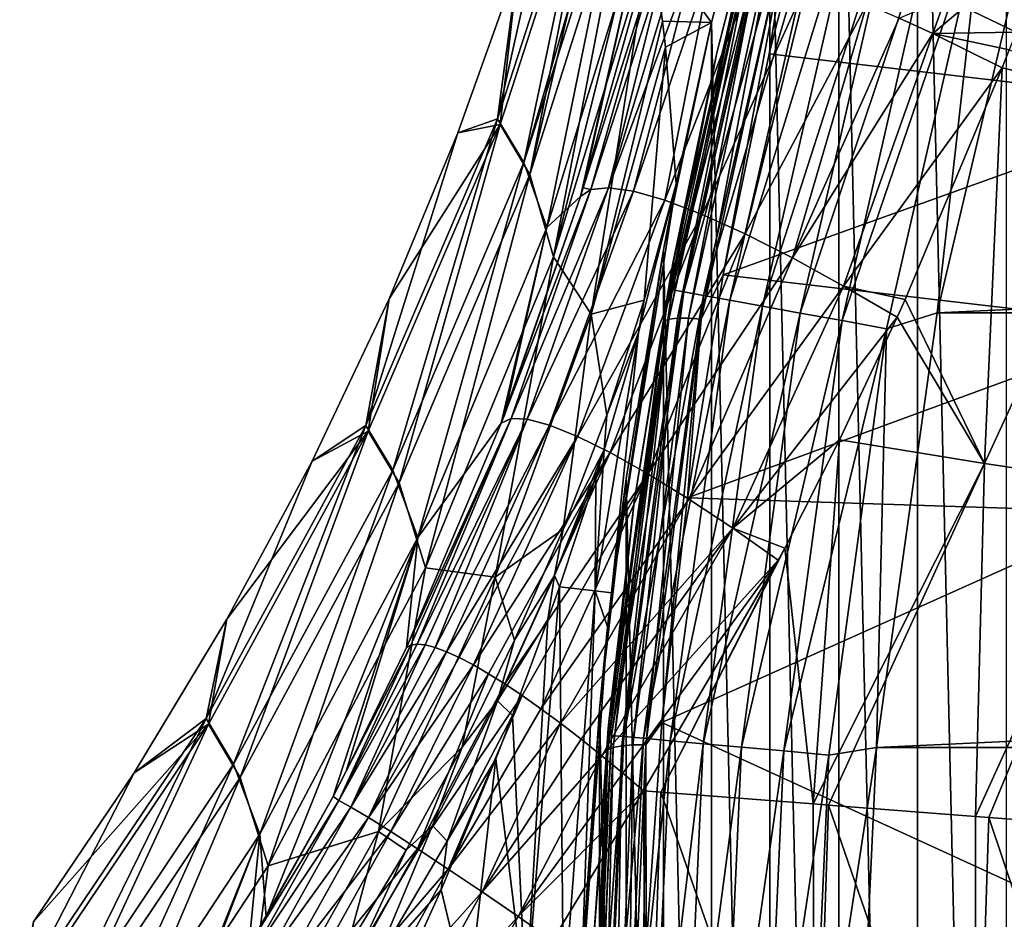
# Model space of a CAD drawing. Header units: metres. Extents: x -109 to 109, y -342 to 116.
# Tile 71 of 213: x -31.17 to -25.67, y 1.42 to 6.44. Entities that reach past the tile are written whole.
import ezdxf

# ---------------------------------------------------------------- set-up
doc = ezdxf.new("R2010")
doc.units = ezdxf.units.M
doc.layers.add('solid_505140_SW0001', color=7, linetype='CONTINUOUS')

msp = doc.modelspace()

# ---------------------------------------------------------------- linework, layer by layer
at = {"layer": 'solid_505140_SW0001'}
for points in [[(-25.662172, 11.330418, 31), (-26.157946, 10.133497, 31), (-25.662172, -11.330418, 31)], [(-26.157946, 10.133497, 31), (-26.597843, 8.915154, 31), (-26.157946, -10.133497, 31)], [(-26.157946, 10.133497, 31), (-26.157946, -10.133497, 31), (-25.662172, -11.330418, 31)], [(-26.597843, 8.915154, 31), (-26.981283, 7.676992, 31), (-26.597843, -8.915154, 31)], [(-26.597843, 8.915154, 31), (-26.597843, -8.915154, 31), (-26.157946, -10.133497, 31)], [(-25.103155, 8.501015, -21.517096), (-25.607582, 6.368151, -21.600754), (-25.897797, 6.508708, -21.446831)], [(-26.674335, 7.467923, 42.803623), (-24.001093, 8.20126, 42.966202), (-24.593632, 5.967598, 42.471012)], [(-28.502003, 5.885546, -4.937016), (-28.096148, 7.709269, 0.003364), (-27.938562, 7.62434, -4.997899)], [(-28.385717, 6.749797, 0.003309), (-28.096148, 7.709269, 0.003364), (-28.502003, 5.885546, -4.937016)], [(-27.647552, 6.889036, 18.379612), (-27.307158, 6.422096, 31), (-26.981283, 7.676992, 31)], [(-26.981283, 7.676992, 31), (-27.307158, 6.422096, 31), (-26.981283, -7.676992, 31)], [(-26.981283, 7.676992, 31), (-26.981283, -7.676992, 31), (-26.597843, -8.915154, 31)], [(-28.502003, 5.885546, -4.937016), (-27.938562, 7.62434, -4.997899), (-28.354904, 5.641334, -10.564786)], [(-28.487494, 5.852438, 5.6049), (-27.919506, 7.605052, 5.669684), (-28.385717, 6.749797, 0.003309)], [(-28.321424, 5.573416, 11.881436), (-27.919506, 7.605052, 5.669684), (-28.487494, 5.852438, 5.6049)], [(-28.354904, 5.641334, -10.564786), (-27.938562, 7.62434, -4.997899), (-27.824667, 7.467674, -9.318205)], [(-28.321424, 5.573416, 11.881436), (-27.862047, 7.530918, 7.813587), (-27.919506, 7.605052, 5.669684)], [(-27.278006, 6.252533, 42.826435), (-27.523247, 5.080051, 83.426178), (-26.93112, 7.597628, 83.426178)], [(-26.969299, 7.378121, 83.684845), (-26.93112, 7.597628, 83.426178), (-27.523247, 5.080051, 83.426178)], [(-26.962673, 7.485846, 43.096939), (-27.278006, 6.252533, 42.826435), (-26.93112, 7.597628, 83.426178)], [(-28.321424, 5.573416, 11.881436), (-27.763243, 7.329756, 12.033934), (-27.862047, 7.530918, 7.813587)], [(-27.057573, 7.113612, 42.952827), (-27.278006, 6.252533, 42.826435), (-26.962673, 7.485846, 43.096939)], [(-28.354904, 5.641334, -10.564786), (-27.824667, 7.467674, -9.318205), (-27.792412, 7.401237, -10.701924)], [(-26.986267, 6.247454, 42.533054), (-26.674335, 7.467923, 42.803623), (-24.593632, 5.967598, 42.471012)], [(-26.8519, 7.10763, 42.734138), (-26.674335, 7.467923, 42.803623), (-26.986267, 6.247454, 42.533054)], [(-28.354904, 5.641334, -10.564786), (-27.792412, 7.401237, -10.701924), (-28.226522, 5.278609, -16.179399)], [(-28.226522, 5.278609, -16.179399), (-27.792412, 7.401237, -10.701924), (-27.679777, 7.044882, -16.394861)], [(-26.969299, 7.378121, 83.684845), (-27.523247, 5.080051, 83.426178), (-27.527918, 4.930649, 83.684845)], [(-26.969299, 7.378121, 83.684845), (-27.527918, 4.930649, 83.684845), (-26.904276, 7.360177, 83.937737)], [(-28.321424, 5.573416, 11.881436), (-28.188658, 5.114507, 18.137751), (-27.763243, 7.329756, 12.033934)], [(-28.188658, 5.114507, 18.137751), (-27.693703, 7.102549, 15.599725), (-27.763243, 7.329756, 12.033934)], [(-27.527918, 4.930649, 83.684845), (-27.46155, 4.918604, 83.937737), (-26.904276, 7.360177, 83.937737)], [(-26.904276, 7.360177, 83.937737), (-27.46155, 4.918604, 83.937737), (-26.797871, 7.330811, 84.175049)], [(-27.46155, 4.918604, 83.937737), (-27.35294, 4.898895, 84.175049), (-26.797871, 7.330811, 84.175049)], [(-26.797871, 7.330811, 84.175049), (-27.35294, 4.898895, 84.175049), (-26.653322, 7.290917, 84.389557)], [(-27.35294, 4.898895, 84.175049), (-27.205397, 4.87212, 84.389557), (-26.653322, 7.290917, 84.389557)], [(-26.653322, 7.290917, 84.389557), (-27.205397, 4.87212, 84.389557), (-26.475031, 7.241712, 84.574745)], [(-27.205397, 4.87212, 84.389557), (-27.023413, 4.839095, 84.574745), (-26.475031, 7.241712, 84.574745)], [(-26.475031, 7.241712, 84.574745), (-27.023413, 4.839095, 84.574745), (-26.268425, 7.184693, 84.72496)], [(-27.023413, 4.839095, 84.574745), (-26.812527, 4.800825, 84.72496), (-26.268425, 7.184693, 84.72496)], [(-26.268425, 7.184693, 84.72496), (-26.812527, 4.800825, 84.72496), (-26.039795, 7.121595, 84.835632)], [(25.489304, 7.18387, 84.926178), (-25.489307, 7.183859, 84.926178), (-26.049358, 4.801325, 84.926178)], [(26.049356, 4.801332, 84.926178), (25.489304, 7.18387, 84.926178), (-26.049358, 4.801325, 84.926178)], [(-25.796101, 7.05434, 84.903389), (-26.049358, 4.801325, 84.926178), (-25.489307, 7.183859, 84.926178)], [(-28.188658, 5.114507, 18.137751), (-27.647552, 6.889036, 18.379612), (-27.693703, 7.102549, 15.599725)], [(-27.057573, 7.113612, 42.952827), (-27.574387, 4.754966, 42.429928), (-27.278006, 6.252533, 42.826435)], [(-27.544802, 4.765727, 42.358135), (-27.574387, 4.754966, 42.429928), (-27.057573, 7.113612, 42.952827)], [(-27.028519, 7.121953, 42.880497), (-27.544802, 4.765727, 42.358135), (-27.057573, 7.113612, 42.952827)], [(-27.49773, 4.771365, 42.2957), (-27.544802, 4.765727, 42.358135), (-27.028519, 7.121953, 42.880497)], [(-26.982292, 7.123743, 42.817211), (-27.49773, 4.771365, 42.2957), (-27.028519, 7.121953, 42.880497)], [(-27.436388, 4.771496, 42.246887), (-27.49773, 4.771365, 42.2957), (-26.982292, 7.123743, 42.817211)], [(-26.922047, 7.118857, 42.767284), (-27.436388, 4.771496, 42.246887), (-26.982292, 7.123743, 42.817211)], [(-27.36496, 4.76611, 42.215034), (-27.436388, 4.771496, 42.246887), (-26.922047, 7.118857, 42.767284)], [(-26.8519, 7.10763, 42.734138), (-27.36496, 4.76611, 42.215034), (-26.922047, 7.118857, 42.767284)], [(-26.8519, 7.10763, 42.734138), (-27.242474, 5.013635, 42.259521), (-27.36496, 4.76611, 42.215034)], [(-26.8519, 7.10763, 42.734138), (-26.986267, 6.247454, 42.533054), (-27.242474, 5.013635, 42.259521)], [(-26.812527, 4.800825, 84.72496), (-26.579163, 4.758475, 84.835632), (-26.039795, 7.121595, 84.835632)], [(-26.039795, 7.121595, 84.835632), (-26.579163, 4.758475, 84.835632), (-25.796101, 7.05434, 84.903389)], [(-28.226522, 5.278609, -16.179399), (-27.679777, 7.044882, -16.394861), (-28.038256, 5.450893, -18.900364)], [(-28.023125, 5.499241, -18.88942), (-28.038256, 5.450893, -18.900364), (-27.679777, 7.044882, -16.394861)], [(-27.685106, 6.709531, -18.595675), (-28.023125, 5.499241, -18.88942), (-27.679777, 7.044882, -16.394861)], [(-26.579163, 4.758475, 84.835632), (-26.33042, 4.713335, 84.903389), (-25.796101, 7.05434, 84.903389)], [(-25.796101, 7.05434, 84.903389), (-26.33042, 4.713335, 84.903389), (-26.049358, 4.801325, 84.926178)], [(-27.978519, 4.793652, 24.419022), (-27.647552, 6.889036, 18.379612), (-28.188658, 5.114507, 18.137751)], [(-27.978519, 4.793652, 24.419022), (-27.580717, 6.429982, 23.321938), (-27.647552, 6.889036, 18.379612)], [(-27.647552, 6.889036, 18.379612), (-27.580717, 6.429982, 23.321938), (-27.307158, 6.422096, 31)], [(-27.618172, 6.774249, -19.049002), (-28.023125, 5.499241, -18.88942), (-27.685106, 6.709531, -18.595675)], [(-27.618172, 6.774249, -19.049002), (-27.981007, 5.490607, -19.273472), (-28.023125, 5.499241, -18.88942)], [(-27.560839, 6.793508, -19.28429), (-27.881643, 5.500659, -19.639732), (-27.981007, 5.490607, -19.273472)], [(-27.618172, 6.774249, -19.049002), (-27.560839, 6.793508, -19.28429), (-27.981007, 5.490607, -19.273472)], [(-27.487619, 6.803203, -19.519176), (-27.399551, 6.802741, -19.74958), (-27.881643, 5.500659, -19.639732)], [(-27.560839, 6.793508, -19.28429), (-27.487619, 6.803203, -19.519176), (-27.881643, 5.500659, -19.639732)], [(-27.399551, 6.802741, -19.74958), (-27.743174, 5.48044, -19.992672), (-27.881643, 5.500659, -19.639732)], [(-27.399551, 6.802741, -19.74958), (-27.297621, 6.792102, -19.972935), (-27.743174, 5.48044, -19.992672)], [(-27.297621, 6.792102, -19.972935), (-27.568279, 5.430371, -20.325594), (-27.743174, 5.48044, -19.992672)], [(-27.297621, 6.792102, -19.972935), (-27.057116, 6.741199, -20.389748), (-27.568279, 5.430371, -20.325594)], [(-28.722795, 5.805949, 0.003278), (-28.385717, 6.749797, 0.003309), (-28.502003, 5.885546, -4.937016)], [(-28.487494, 5.852438, 5.6049), (-28.385717, 6.749797, 0.003309), (-28.722795, 5.805949, 0.003278)], [(-27.057116, 6.741199, -20.389748), (-27.359644, 5.350876, -20.6318), (-27.568279, 5.430371, -20.325594)], [(-27.057116, 6.741199, -20.389748), (-26.771631, 6.652063, -20.762974), (-27.359644, 5.350876, -20.6318)], [(-26.771631, 6.652063, -20.762974), (-27.12038, 5.242781, -20.90506), (-27.359644, 5.350876, -20.6318)], [(-26.771631, 6.652063, -20.762974), (-26.44071, 6.524471, -21.094769), (-27.12038, 5.242781, -20.90506)], [(-26.003498, 6.557361, -21.380369), (-26.072371, 6.360867, -21.374805), (-26.259974, 6.446663, -21.24242)], [(-26.003498, 6.557361, -21.380369), (-25.897797, 6.508708, -21.446831), (-26.072371, 6.360867, -21.374805)], [(-26.44071, 6.524471, -21.094769), (-26.855431, 5.108616, -21.141115), (-27.12038, 5.242781, -20.90506)], [(-26.44071, 6.524471, -21.094769), (-26.259974, 6.446663, -21.24242), (-26.855431, 5.108616, -21.141115)], [(-25.897797, 6.508708, -21.446831), (-25.607582, 6.368151, -21.600754), (-26.072371, 6.360867, -21.374805)], [(-27.978519, 4.793652, 24.419022), (-27.565084, 6.284474, 24.694288), (-27.580717, 6.429982, 23.321938)], [(-27.580717, 6.429982, 23.321938), (-27.565084, 6.284474, 24.694288), (-27.307158, 6.422096, 31)], [(-26.259974, 6.446663, -21.24242), (-26.072371, 6.360867, -21.374805), (-26.855431, 5.108616, -21.141115)], [(-27.307158, 6.422096, 31), (-27.5746, 5.154395, 31), (-27.307158, -6.422096, 31)], [(-27.505487, 5.521817, 30.940535), (-27.5746, 5.154395, 31), (-27.307158, 6.422096, 31)], [(-27.565084, 6.284474, 24.694288), (-27.505487, 5.521817, 30.940535), (-27.307158, 6.422096, 31)], [(-27.307158, 6.422096, 31), (-27.307158, -6.422096, 31), (-26.981283, -7.676992, 31)], [(-26.072371, 6.360867, -21.374805), (-26.57021, 4.951364, -21.336229), (-26.855431, 5.108616, -21.141115)], [(-26.072371, 6.360867, -21.374805), (-25.685415, 6.169546, -21.588793), (-26.57021, 4.951364, -21.336229)], [(-26.072371, 6.360867, -21.374805), (-25.607582, 6.368151, -21.600754), (-25.645887, 6.269719, -21.595009)], [(-26.072371, 6.360867, -21.374805), (-25.645887, 6.269719, -21.595009), (-25.685415, 6.169546, -21.588793)], [(-27.682596, 4.872905, 30.120625), (-27.565084, 6.284474, 24.694288), (-27.978519, 4.793652, 24.419022)], [(-27.682596, 4.872905, 30.120625), (-27.505487, 5.521817, 30.940535), (-27.565084, 6.284474, 24.694288)], [(-25.645887, 6.269719, -21.595009), (-24.858841, 5.971018, -22.002699), (-25.685415, 6.169546, -21.588793)], [(-27.574387, 4.754966, 42.429928), (-27.537077, 5.00551, 42.552986), (-27.278006, 6.252533, 42.826435)], [(-27.278006, 6.252533, 42.826435), (-27.537077, 5.00551, 42.552986), (-27.523247, 5.080051, 83.426178)], [(-27.242474, 5.013635, 42.259521), (-26.986267, 6.247454, 42.533054), (-24.593632, 5.967598, 42.471012)], [(-26.57021, 4.951364, -21.336229), (-25.685415, 6.169546, -21.588793), (-26.226454, 4.876834, -21.49415)], [(-26.226454, 4.876834, -21.49415), (-25.685415, 6.169546, -21.588793), (-25.783916, 3.961065, -21.759674)], [(-25.783916, 3.961065, -21.759674), (-25.685415, 6.169546, -21.588793), (-24.858841, 5.971018, -22.002699)], [(-27.242474, 5.013635, 42.259521), (-24.593632, 5.967598, 42.471012), (-24.824989, 4.731771, 42.197033)], [(-25.783916, 3.961065, -21.759674), (-24.858841, 5.971018, -22.002699), (-24.991903, 3.843451, -22.19113)], [(-29.237049, 4.173615, -4.887463), (-28.502003, 5.885546, -4.937016), (-29.085773, 3.924641, -10.438405)], [(-28.722795, 5.805949, 0.003278), (-28.502003, 5.885546, -4.937016), (-29.237049, 4.173615, -4.887463)], [(-28.502003, 5.885546, -4.937016), (-28.354904, 5.641334, -10.564786), (-29.085773, 3.924641, -10.438405)], [(-29.222958, 4.141607, 5.546337), (-28.487494, 5.852438, 5.6049), (-29.106771, 4.880155, 0.003258)], [(-29.050003, 3.853528, 11.736852), (-28.487494, 5.852438, 5.6049), (-29.222958, 4.141607, 5.546337)], [(-28.487494, 5.852438, 5.6049), (-28.722795, 5.805949, 0.003278), (-29.106771, 4.880155, 0.003258)], [(-29.050003, 3.853528, 11.736852), (-28.321424, 5.573416, 11.881436), (-28.487494, 5.852438, 5.6049)], [(-29.106771, 4.880155, 0.003258), (-28.722795, 5.805949, 0.003278), (-29.237049, 4.173615, -4.887463)], [(-29.085773, 3.924641, -10.438405), (-28.354904, 5.641334, -10.564786), (-28.946579, 3.54785, -15.974988)], [(-28.354904, 5.641334, -10.564786), (-28.226522, 5.278609, -16.179399), (-28.946579, 3.54785, -15.974988)], [(-29.050003, 3.853528, 11.736852), (-28.903847, 3.377754, 17.905767), (-28.321424, 5.573416, 11.881436)], [(-28.321424, 5.573416, 11.881436), (-28.903847, 3.377754, 17.905767), (-28.188658, 5.114507, 18.137751)], [(-27.881643, 5.500659, -19.639732), (-28.335463, 4.208429, -19.817856), (-28.426121, 4.212126, -19.498493)], [(-27.981007, 5.490607, -19.273472), (-27.881643, 5.500659, -19.639732), (-28.426121, 4.212126, -19.498493)], [(-27.881643, 5.500659, -19.639732), (-27.743174, 5.48044, -19.992672), (-28.335463, 4.208429, -19.817856)], [(-27.981007, 5.490607, -19.273472), (-28.038256, 5.450893, -18.900364), (-28.023125, 5.499241, -18.88942)], [(-27.505487, 5.521817, 30.940535), (-27.86656, 3.239937, 30.940535), (-27.5746, 5.154395, 31)], [(-27.715767, 4.692959, 30.169077), (-27.86656, 3.239937, 30.940535), (-27.505487, 5.521817, 30.940535)], [(-27.715767, 4.692959, 30.169077), (-27.505487, 5.521817, 30.940535), (-27.682596, 4.872905, 30.120625)], [(-27.981007, 5.490607, -19.273472), (-28.480379, 4.186134, -19.172071), (-28.038256, 5.450893, -18.900364)], [(-27.981007, 5.490607, -19.273472), (-28.426121, 4.212126, -19.498493), (-28.480379, 4.186134, -19.172071)], [(-28.038256, 5.450893, -18.900364), (-28.480379, 4.186134, -19.172071), (-28.463181, 4.230906, -19.162773)], [(-28.226522, 5.278609, -16.179399), (-28.038256, 5.450893, -18.900364), (-28.463181, 4.230906, -19.162773)], [(-27.743174, 5.48044, -19.992672), (-28.21122, 4.175034, -20.123932), (-28.335463, 4.208429, -19.817856)], [(-27.743174, 5.48044, -19.992672), (-27.568279, 5.430371, -20.325594), (-28.21122, 4.175034, -20.123932)], [(-27.568279, 5.430371, -20.325594), (-28.055943, 4.112607, -20.410341), (-28.21122, 4.175034, -20.123932)], [(-27.568279, 5.430371, -20.325594), (-27.359644, 5.350876, -20.6318), (-28.055943, 4.112607, -20.410341)], [(-27.359644, 5.350876, -20.6318), (-27.87219, 4.02182, -20.67071), (-28.055943, 4.112607, -20.410341)], [(-27.359644, 5.350876, -20.6318), (-27.12038, 5.242781, -20.90506), (-27.87219, 4.02182, -20.67071)], [(-28.946579, 3.54785, -15.974988), (-28.226522, 5.278609, -16.179399), (-28.480379, 4.186134, -19.172071)], [(-28.226522, 5.278609, -16.179399), (-28.463181, 4.230906, -19.162773), (-28.480379, 4.186134, -19.172071)], [(-27.12038, 5.242781, -20.90506), (-27.663202, 3.904063, -20.899471), (-27.87219, 4.02182, -20.67071)], [(-27.12038, 5.242781, -20.90506), (-26.855431, 5.108616, -21.141115), (-27.663202, 3.904063, -20.899471)], [(-28.514225, 3.326938, 24.151571), (-28.188658, 5.114507, 18.137751), (-28.903847, 3.377754, 17.905767)], [(-28.514225, 3.326938, 24.151571), (-27.978519, 4.793652, 24.419022), (-28.188658, 5.114507, 18.137751)], [(-27.86656, 3.239937, 30.940535), (-27.783115, 3.876137, 31), (-27.5746, 5.154395, 31)], [(-27.5746, 5.154395, 31), (-27.783115, 3.876137, 31), (-27.5746, -5.154395, 31)], [(-27.5746, 5.154395, 31), (-27.5746, -5.154395, 31), (-27.307158, -6.422096, 31)], [(-27.739241, 3.747487, 42.277046), (-27.880558, 2.51858, 83.426178), (-27.523247, 5.080051, 83.426178)], [(-27.527918, 4.930649, 83.684845), (-27.523247, 5.080051, 83.426178), (-27.880558, 2.51858, 83.426178)], [(-27.537077, 5.00551, 42.552986), (-27.739241, 3.747487, 42.277046), (-27.523247, 5.080051, 83.426178)], [(-26.855431, 5.108616, -21.141115), (-27.43376, 3.762349, -21.092875), (-27.663202, 3.904063, -20.899471)], [(-26.855431, 5.108616, -21.141115), (-26.57021, 4.951364, -21.336229), (-27.43376, 3.762349, -21.092875)], [(-27.574387, 4.754966, 42.429928), (-27.739241, 3.747487, 42.277046), (-27.537077, 5.00551, 42.552986)], [(-27.442448, 3.768578, 41.983501), (-27.242474, 5.013635, 42.259521), (-24.824989, 4.731771, 42.197033)], [(-27.36496, 4.76611, 42.215034), (-27.242474, 5.013635, 42.259521), (-27.442448, 3.768578, 41.983501)], [(-26.57021, 4.951364, -21.336229), (-27.188854, 3.599912, -21.247414), (-27.43376, 3.762349, -21.092875)], [(-26.57021, 4.951364, -21.336229), (-26.271124, 4.778, -21.485973), (-27.188854, 3.599912, -21.247414)], [(-26.57021, 4.951364, -21.336229), (-26.226454, 4.876834, -21.49415), (-26.271124, 4.778, -21.485973)], [(-27.527918, 4.930649, 83.684845), (-27.880558, 2.51858, 83.426178), (-27.864899, 2.442955, 83.684845)], [(-27.527918, 4.930649, 83.684845), (-27.864899, 2.442955, 83.684845), (-27.46155, 4.918604, 83.937737)], [(-27.864899, 2.442955, 83.684845), (-27.797718, 2.436908, 83.937737), (-27.46155, 4.918604, 83.937737)], [(-27.46155, 4.918604, 83.937737), (-27.797718, 2.436908, 83.937737), (-27.35294, 4.898895, 84.175049)], [(-27.797718, 2.436908, 83.937737), (-27.687778, 2.427013, 84.175049), (-27.35294, 4.898895, 84.175049)], [(-27.35294, 4.898895, 84.175049), (-27.687778, 2.427013, 84.175049), (-27.205397, 4.87212, 84.389557)], [(-29.536684, 3.974735, 0.003236), (-29.106771, 4.880155, 0.003258), (-29.237049, 4.173615, -4.887463)], [(-29.222958, 4.141607, 5.546337), (-29.106771, 4.880155, 0.003258), (-29.536684, 3.974735, 0.003236)], [(-27.892324, 4.231344, 29.312038), (-27.682596, 4.872905, 30.120625), (-27.978519, 4.793652, 24.419022)], [(-27.715767, 4.692959, 30.169077), (-27.682596, 4.872905, 30.120625), (-27.892324, 4.231344, 29.312038)], [(-27.687778, 2.427013, 84.175049), (-27.538429, 2.413572, 84.389557), (-27.205397, 4.87212, 84.389557)], [(-27.205397, 4.87212, 84.389557), (-27.538429, 2.413572, 84.389557), (-27.023413, 4.839095, 84.574745)], [(-27.538429, 2.413572, 84.389557), (-27.354218, 2.396992, 84.574745), (-27.023413, 4.839095, 84.574745)], [(-27.023413, 4.839095, 84.574745), (-27.354218, 2.396992, 84.574745), (-26.812527, 4.800825, 84.72496)], [(-26.226454, 4.876834, -21.49415), (-25.783916, 3.961065, -21.759674), (-26.271124, 4.778, -21.485973)], [(-28.135534, 3.594139, 28.511084), (-27.978519, 4.793652, 24.419022), (-28.514225, 3.326938, 24.151571)], [(-28.135534, 3.594139, 28.511084), (-27.892324, 4.231344, 29.312038), (-27.978519, 4.793652, 24.419022)], [(-27.354218, 2.396992, 84.574745), (-27.140751, 2.37778, 84.72496), (-26.812527, 4.800825, 84.72496)], [(-26.812527, 4.800825, 84.72496), (-27.140751, 2.37778, 84.72496), (-26.579163, 4.758475, 84.835632)], [(26.049356, 4.801332, 84.926178), (-26.049358, 4.801325, 84.926178), (-26.387266, 2.37651, 84.926178)], [(26.387266, 2.376511, 84.926178), (26.049356, 4.801332, 84.926178), (-26.387266, 2.37651, 84.926178)], [(-26.33042, 4.713335, 84.903389), (-26.387266, 2.37651, 84.926178), (-26.049358, 4.801325, 84.926178)], [(-27.574387, 4.754966, 42.429928), (-27.885759, 2.362082, 41.899441), (-27.739241, 3.747487, 42.277046)], [(-27.855856, 2.375293, 41.82819), (-27.885759, 2.362082, 41.899441), (-27.574387, 4.754966, 42.429928)], [(-27.544802, 4.765727, 42.358135), (-27.855856, 2.375293, 41.82819), (-27.574387, 4.754966, 42.429928)], [(-27.808279, 2.384828, 41.766617), (-27.855856, 2.375293, 41.82819), (-27.544802, 4.765727, 42.358135)], [(-27.49773, 4.771365, 42.2957), (-27.808279, 2.384828, 41.766617), (-27.544802, 4.765727, 42.358135)], [(-27.746275, 2.390038, 41.718933), (-27.808279, 2.384828, 41.766617), (-27.49773, 4.771365, 42.2957)], [(-27.436388, 4.771496, 42.246887), (-27.746275, 2.390038, 41.718933), (-27.49773, 4.771365, 42.2957)], [(-27.674078, 2.390566, 41.688389), (-27.746275, 2.390038, 41.718933), (-27.436388, 4.771496, 42.246887)], [(-27.36496, 4.76611, 42.215034), (-27.674078, 2.390566, 41.688389), (-27.436388, 4.771496, 42.246887)], [(-27.36496, 4.76611, 42.215034), (-27.585497, 2.515642, 41.70573), (-27.674078, 2.390566, 41.688389)], [(-27.36496, 4.76611, 42.215034), (-27.442448, 3.768578, 41.983501), (-27.585497, 2.515642, 41.70573)], [(-27.442448, 3.768578, 41.983501), (-24.824989, 4.731771, 42.197033), (-24.968643, 3.689109, 41.965881)], [(-27.188854, 3.599912, -21.247414), (-26.271124, 4.778, -21.485973), (-26.593613, 4.092342, -21.42556)], [(-27.140751, 2.37778, 84.72496), (-26.90453, 2.356519, 84.835632), (-26.579163, 4.758475, 84.835632)], [(-26.579163, 4.758475, 84.835632), (-26.90453, 2.356519, 84.835632), (-26.33042, 4.713335, 84.903389)], [(-26.271124, 4.778, -21.485973), (-25.783916, 3.961065, -21.759674), (-26.593613, 4.092342, -21.42556)], [(-27.715767, 4.692959, 30.169077), (-27.957481, 3.250508, 29.883917), (-27.86656, 3.239937, 30.940535)], [(-27.715767, 4.692959, 30.169077), (-27.906418, 4.036975, 29.554941), (-27.957481, 3.250508, 29.883917)], [(-27.715767, 4.692959, 30.169077), (-27.892324, 4.231344, 29.312038), (-27.906418, 4.036975, 29.554941)], [(-26.90453, 2.356519, 84.835632), (-26.652742, 2.333858, 84.903389), (-26.33042, 4.713335, 84.903389)], [(-26.33042, 4.713335, 84.903389), (-26.652742, 2.333858, 84.903389), (-26.387266, 2.37651, 84.926178)], [(-27.906418, 4.036975, 29.554941), (-27.892324, 4.231344, 29.312038), (-28.135534, 3.594139, 28.511084)], [(-28.426121, 4.212126, -19.498493), (-29.009405, 2.933126, -19.433708), (-28.480379, 4.186134, -19.172071)], [(-28.984798, 2.947462, -19.586828), (-29.009405, 2.933126, -19.433708), (-28.426121, 4.212126, -19.498493)], [(-28.946579, 3.54785, -15.974988), (-28.480379, 4.186134, -19.172071), (-29.009405, 2.933126, -19.433708)], [(-28.949963, 2.952595, -19.741385), (-28.984798, 2.947462, -19.586828), (-28.426121, 4.212126, -19.498493)], [(-28.949963, 2.952595, -19.741385), (-28.426121, 4.212126, -19.498493), (-28.335463, 4.208429, -19.817856)], [(-28.904951, 2.94821, -19.895788), (-28.949963, 2.952595, -19.741385), (-28.335463, 4.208429, -19.817856)], [(-28.850208, 2.934174, -20.047762), (-28.904951, 2.94821, -19.895788), (-28.335463, 4.208429, -19.817856)], [(-28.850208, 2.934174, -20.047762), (-28.335463, 4.208429, -19.817856), (-28.21122, 4.175034, -20.123932)], [(-30.128263, 2.537346, -4.844879), (-29.237049, 4.173615, -4.887463), (-29.974205, 2.283317, -10.320389)], [(-29.536684, 3.974735, 0.003236), (-29.237049, 4.173615, -4.887463), (-30.128263, 2.537346, -4.844879)], [(-30.11447, 2.506419, 5.494899), (-29.222958, 4.141607, 5.546337), (-30.011459, 3.091959, 0.003217)], [(-29.936867, 2.208915, 11.600976), (-29.222958, 4.141607, 5.546337), (-30.11447, 2.506419, 5.494899)], [(-29.222958, 4.141607, 5.546337), (-29.536684, 3.974735, 0.003236), (-30.011459, 3.091959, 0.003217)], [(-29.237049, 4.173615, -4.887463), (-29.085773, 3.924641, -10.438405), (-29.974205, 2.283317, -10.320389)], [(-29.936867, 2.208915, 11.600976), (-29.050003, 3.853528, 11.736852), (-29.222958, 4.141607, 5.546337)], [(-28.786539, 2.910656, -20.194876), (-28.850208, 2.934174, -20.047762), (-28.21122, 4.175034, -20.123932)], [(-28.786539, 2.910656, -20.194876), (-28.21122, 4.175034, -20.123932), (-28.055943, 4.112607, -20.410341)], [(-28.7148, 2.878013, -20.3353), (-28.786539, 2.910656, -20.194876), (-28.055943, 4.112607, -20.410341)], [(-28.636063, 2.83682, -20.467262), (-28.7148, 2.878013, -20.3353), (-28.055943, 4.112607, -20.410341)], [(-28.636063, 2.83682, -20.467262), (-28.055943, 4.112607, -20.410341), (-27.87219, 4.02182, -20.67071)], [(-27.188854, 3.599912, -21.247414), (-26.593613, 4.092342, -21.42556), (-26.899162, 3.489068, -21.366125)], [(-26.899162, 3.489068, -21.366125), (-26.593613, 4.092342, -21.42556), (-26.740625, 2.060515, -21.485378)], [(-26.593613, 4.092342, -21.42556), (-25.783916, 3.961065, -21.759674), (-26.740625, 2.060515, -21.485378)], [(-28.551523, 2.787827, -20.589251), (-28.636063, 2.83682, -20.467262), (-27.87219, 4.02182, -20.67071)], [(-28.460859, 2.7309, -20.702076), (-28.551523, 2.787827, -20.589251), (-27.87219, 4.02182, -20.67071)], [(-28.460859, 2.7309, -20.702076), (-27.87219, 4.02182, -20.67071), (-27.663202, 3.904063, -20.899471)], [(-28.183409, 3.335797, 28.670082), (-27.906418, 4.036975, 29.554941), (-28.135534, 3.594139, 28.511084)], [(-28.183409, 3.335797, 28.670082), (-27.953558, 3.885488, 29.413137), (-27.906418, 4.036975, 29.554941)], [(-27.906418, 4.036975, 29.554941), (-27.953558, 3.885488, 29.413137), (-27.957481, 3.250508, 29.883917)], [(-30.011459, 3.091959, 0.003217), (-29.536684, 3.974735, 0.003236), (-30.128263, 2.537346, -4.844879)], [(-25.783916, 3.961065, -21.759674), (-26.655157, 2.05393, -21.51659), (-26.740625, 2.060515, -21.485378)], [(-25.783916, 3.961065, -21.759674), (-25.833714, 1.990636, -21.873484), (-26.655157, 2.05393, -21.51659)], [(-25.783916, 3.961065, -21.759674), (-24.991903, 3.843451, -22.19113), (-25.833714, 1.990636, -21.873484)], [(-29.974205, 2.283317, -10.320389), (-29.085773, 3.924641, -10.438405), (-29.827568, 1.892009, -15.780462)], [(-29.085773, 3.924641, -10.438405), (-28.946579, 3.54785, -15.974988), (-29.827568, 1.892009, -15.780462)], [(-28.363626, 2.665769, -20.80649), (-28.460859, 2.7309, -20.702076), (-27.663202, 3.904063, -20.899471)], [(-28.259451, 2.59211, -20.902575), (-28.363626, 2.665769, -20.80649), (-27.663202, 3.904063, -20.899471)], [(-28.259451, 2.59211, -20.902575), (-27.663202, 3.904063, -20.899471), (-27.43376, 3.762349, -21.092875)], [(-29.936867, 2.208915, 11.600976), (-29.781448, 1.715719, 17.68424), (-29.050003, 3.853528, 11.736852)], [(-29.050003, 3.853528, 11.736852), (-29.781448, 1.715719, 17.68424), (-28.903847, 3.377754, 17.905767)], [(-28.183409, 3.335797, 28.670082), (-28.156036, 3.272507, 28.842052), (-27.953558, 3.885488, 29.413137)], [(-27.953558, 3.885488, 29.413137), (-28.156036, 3.272507, 28.842052), (-27.957481, 3.250508, 29.883917)], [(-27.783115, 3.876137, 31), (-27.932512, 2.588223, 31), (-27.783115, -3.876137, 31)], [(-27.888144, 3.048574, 30.940535), (-27.932512, 2.588223, 31), (-27.783115, 3.876137, 31)], [(-27.86656, 3.239937, 30.940535), (-27.888144, 3.048574, 30.940535), (-27.783115, 3.876137, 31)], [(-27.783115, 3.876137, 31), (-27.783115, -3.876137, 31), (-27.5746, -5.154395, 31)], [(-24.991903, 3.843451, -22.19113), (-25.759596, 1.984925, -21.911051), (-25.833714, 1.990636, -21.873484)], [(-24.991903, 3.843451, -22.19113), (-24.979256, 1.924798, -22.367025), (-25.759596, 1.984925, -21.911051)], [(-28.149715, 2.510801, -20.988594), (-28.259451, 2.59211, -20.902575), (-27.43376, 3.762349, -21.092875)], [(-28.149715, 2.510801, -20.988594), (-27.43376, 3.762349, -21.092875), (-27.188854, 3.599912, -21.247414)], [(-27.885759, 2.362082, 41.899441), (-27.883993, 2.481227, 41.999313), (-27.739241, 3.747487, 42.277046)], [(-27.739241, 3.747487, 42.277046), (-27.883993, 2.481227, 41.999313), (-27.880558, 2.51858, 83.426178)], [(-27.585497, 2.515642, 41.70573), (-27.442448, 3.768578, 41.983501), (-24.968643, 3.689109, 41.965881)], [(-27.585497, 2.515642, 41.70573), (-24.968643, 3.689109, 41.965881), (-25.122694, 1.386687, 41.455448)], [(-28.406, 2.974615, 27.738173), (-28.135534, 3.594139, 28.511084), (-28.514225, 3.326938, 24.151571)], [(-28.183409, 3.335797, 28.670082), (-28.135534, 3.594139, 28.511084), (-28.406, 2.974615, 27.738173)], [(-28.035805, 2.422814, -21.0632), (-28.149715, 2.510801, -20.988594), (-27.188854, 3.599912, -21.247414)], [(-27.919838, 2.329798, -21.124994), (-28.035805, 2.422814, -21.0632), (-27.188854, 3.599912, -21.247414)], [(-27.919838, 2.329798, -21.124994), (-27.188854, 3.599912, -21.247414), (-26.934906, 3.421446, -21.359064)], [(-27.188854, 3.599912, -21.247414), (-26.899162, 3.489068, -21.366125), (-26.934906, 3.421446, -21.359064)], [(-29.792234, 1.43021, -19.544596), (-29.827568, 1.892009, -15.780462), (-28.946579, 3.54785, -15.974988)], [(-29.418753, 2.102892, -19.541378), (-29.792234, 1.43021, -19.544596), (-28.946579, 3.54785, -15.974988)], [(-29.345718, 2.243086, -19.532215), (-29.418753, 2.102892, -19.541378), (-28.946579, 3.54785, -15.974988)], [(-29.345718, 2.243086, -19.532215), (-28.946579, 3.54785, -15.974988), (-29.009405, 2.933126, -19.433708)], [(-26.899162, 3.489068, -21.366125), (-26.740625, 2.060515, -21.485378), (-27.590864, 2.126024, -21.230862)], [(-26.934906, 3.421446, -21.359064), (-26.899162, 3.489068, -21.366125), (-27.590864, 2.126024, -21.230862)], [(-27.80316, 2.232957, -21.17345), (-27.919838, 2.329798, -21.124994), (-26.934906, 3.421446, -21.359064)], [(-27.80316, 2.232957, -21.17345), (-26.934906, 3.421446, -21.359064), (-27.687145, 2.133442, -21.208208)], [(-26.934906, 3.421446, -21.359064), (-27.590864, 2.126024, -21.230862), (-27.687145, 2.133442, -21.208208)], [(-29.166252, 1.906663, 23.89188), (-28.903847, 3.377754, 17.905767), (-29.781448, 1.715719, 17.68424)], [(-29.166252, 1.906663, 23.89188), (-28.514225, 3.326938, 24.151571), (-28.903847, 3.377754, 17.905767)], [(-28.699343, 2.377074, 27.001249), (-28.514225, 3.326938, 24.151571), (-29.166252, 1.906663, 23.89188)], [(-28.699343, 2.377074, 27.001249), (-28.406, 2.974615, 27.738173), (-28.514225, 3.326938, 24.151571)], [(-28.183409, 3.335797, 28.670082), (-28.406, 2.974615, 27.738173), (-28.502682, 2.636394, 27.796606)], [(-28.183409, 3.335797, 28.670082), (-28.502682, 2.636394, 27.796606), (-28.220108, 3.089477, 28.672701)], [(-28.183409, 3.335797, 28.670082), (-28.220108, 3.089477, 28.672701), (-28.156036, 3.272507, 28.842052)], [(-28.156036, 3.272507, 28.842052), (-28.344213, 0.943949, 28.784372), (-28.134359, 0.93696, 29.854353)], [(-28.156036, 3.272507, 28.842052), (-28.220108, 3.089477, 28.672701), (-28.344213, 0.943949, 28.784372)], [(-27.957481, 3.250508, 29.883917), (-28.156036, 3.272507, 28.842052), (-28.134359, 0.93696, 29.854353)], [(-27.957481, 3.250508, 29.883917), (-28.134359, 0.93696, 29.854353), (-28.038731, 0.933775, 30.940535)], [(-27.957481, 3.250508, 29.883917), (-28.038731, 0.933775, 30.940535), (-27.888144, 3.048574, 30.940535)], [(-27.957481, 3.250508, 29.883917), (-27.888144, 3.048574, 30.940535), (-27.86656, 3.239937, 30.940535)], [(-30.529913, 2.234042, 0.003198), (-30.011459, 3.091959, 0.003217), (-30.128263, 2.537346, -4.844879)], [(-30.11447, 2.506419, 5.494899), (-30.011459, 3.091959, 0.003217), (-30.529913, 2.234042, 0.003198)], [(-28.502682, 2.636394, 27.796606), (-28.41715, 2.554689, 28.180502), (-28.220108, 3.089477, 28.672701)], [(-28.220108, 3.089477, 28.672701), (-28.41715, 2.554689, 28.180502), (-28.344213, 0.943949, 28.784372)], [(-27.888144, 3.048574, 30.940535), (-28.038731, 0.933775, 30.940535), (-27.932512, 2.588223, 31)], [(-28.502682, 2.636394, 27.796606), (-28.406, 2.974615, 27.738173), (-28.699343, 2.377074, 27.001249)], [(-28.984798, 2.947462, -19.586828), (-29.418753, 2.102892, -19.541378), (-29.345718, 2.243086, -19.532215)], [(-29.387989, 2.079012, -19.79978), (-29.418753, 2.102892, -19.541378), (-28.984798, 2.947462, -19.586828)], [(-29.387989, 2.079012, -19.79978), (-28.984798, 2.947462, -19.586828), (-28.949963, 2.952595, -19.741385)], [(-29.387989, 2.079012, -19.79978), (-28.949963, 2.952595, -19.741385), (-28.904951, 2.94821, -19.895788)], [(-29.387989, 2.079012, -19.79978), (-28.904951, 2.94821, -19.895788), (-29.319838, 2.042954, -20.048981)], [(-28.984798, 2.947462, -19.586828), (-29.345718, 2.243086, -19.532215), (-29.009405, 2.933126, -19.433708)], [(-29.319838, 2.042954, -20.048981), (-28.904951, 2.94821, -19.895788), (-28.850208, 2.934174, -20.047762)], [(-29.319838, 2.042954, -20.048981), (-28.850208, 2.934174, -20.047762), (-28.786539, 2.910656, -20.194876)], [(-29.319838, 2.042954, -20.048981), (-28.786539, 2.910656, -20.194876), (-29.222263, 1.985349, -20.283964)], [(-29.222263, 1.985349, -20.283964), (-28.786539, 2.910656, -20.194876), (-28.7148, 2.878013, -20.3353)], [(-29.222263, 1.985349, -20.283964), (-28.7148, 2.878013, -20.3353), (-28.636063, 2.83682, -20.467262)], [(-29.222263, 1.985349, -20.283964), (-28.636063, 2.83682, -20.467262), (-29.097572, 1.907557, -20.499138)], [(-29.097572, 1.907557, -20.499138), (-28.636063, 2.83682, -20.467262), (-28.551523, 2.787827, -20.589251)], [(-29.097572, 1.907557, -20.499138), (-28.551523, 2.787827, -20.589251), (-28.948072, 1.810939, -20.688915)], [(-28.948072, 1.810939, -20.688915), (-28.551523, 2.787827, -20.589251), (-28.460859, 2.7309, -20.702076)], [(-28.948072, 1.810939, -20.688915), (-28.460859, 2.7309, -20.702076), (-28.363626, 2.665769, -20.80649)], [(-28.948072, 1.810939, -20.688915), (-28.363626, 2.665769, -20.80649), (-28.776691, 1.697334, -20.848522)], [(-28.776691, 1.697334, -20.848522), (-28.363626, 2.665769, -20.80649), (-28.259451, 2.59211, -20.902575)], [(-28.502682, 2.636394, 27.796606), (-28.699343, 2.377074, 27.001249), (-28.864986, 1.939604, 26.938377)], [(-28.502682, 2.636394, 27.796606), (-28.864986, 1.939604, 26.938377), (-28.781929, 1.852887, 27.312199)], [(-28.502682, 2.636394, 27.796606), (-28.781929, 1.852887, 27.312199), (-28.41715, 2.554689, 28.180502)], [(-28.776691, 1.697334, -20.848522), (-28.259451, 2.59211, -20.902575), (-28.149715, 2.510801, -20.988594)], [(-28.038731, 0.933775, 30.940535), (-28.022272, 1.295353, 31), (-27.932512, 2.588223, 31)], [(-27.932512, 2.588223, 31), (-28.022272, 1.295353, 31), (-27.932512, -2.588223, 31)], [(-27.932512, 2.588223, 31), (-27.932512, -2.588223, 31), (-27.783115, -3.876137, 31)], [(-31.16791, 0.990947, -4.809634), (-30.128263, 2.537346, -4.844879), (-31.012426, 0.731712, -10.211769)], [(-30.529913, 2.234042, 0.003198), (-30.128263, 2.537346, -4.844879), (-31.16791, 0.990947, -4.809634)], [(-30.128263, 2.537346, -4.844879), (-29.974205, 2.283317, -10.320389), (-31.012426, 0.731712, -10.211769)], [(-28.781929, 1.852887, 27.312199), (-28.511272, 2.312899, 27.958948), (-28.41715, 2.554689, 28.180502)], [(-28.41715, 2.554689, 28.180502), (-28.511272, 2.312899, 27.958948), (-28.344213, 0.943949, 28.784372)], [(-31.154297, 0.961067, 5.451033), (-30.11447, 2.506419, 5.494899), (-31.090746, 1.403136, 0.003182)], [(-30.97423, 0.654004, 11.475002), (-30.11447, 2.506419, 5.494899), (-31.154297, 0.961067, 5.451033)], [(-30.11447, 2.506419, 5.494899), (-30.529913, 2.234042, 0.003198), (-31.090746, 1.403136, 0.003182)], [(-30.97423, 0.654004, 11.475002), (-29.936867, 2.208915, 11.600976), (-30.11447, 2.506419, 5.494899)], [(-28.776691, 1.697334, -20.848522), (-28.149715, 2.510801, -20.988594), (-28.5879, 1.569776, -20.975218)], [(-28.5879, 1.569776, -20.975218), (-28.149715, 2.510801, -20.988594), (-28.035805, 2.422814, -21.0632)], [(-28, -0.064932, 41.440914), (-28, -0.064932, 83.426178), (-27.880558, 2.51858, 83.426178)], [(-27.864899, 2.442955, 83.684845), (-27.880558, 2.51858, 83.426178), (-28, -0.064932, 83.426178)], [(-27.970982, 1.209522, 41.72052), (-28, -0.064932, 41.440914), (-27.880558, 2.51858, 83.426178)], [(-27.883993, 2.481227, 41.999313), (-27.970982, 1.209522, 41.72052), (-27.880558, 2.51858, 83.426178)], [(-27.885759, 2.362082, 41.899441), (-27.970982, 1.209522, 41.72052), (-27.883993, 2.481227, 41.999313)], [(-27.674078, 2.390566, 41.688389), (-27.585497, 2.515642, 41.70573), (-27.671381, 1.258994, 41.427139)], [(-27.671381, 1.258994, 41.427139), (-27.585497, 2.515642, 41.70573), (-25.122694, 1.386687, 41.455448)], [(-28.5879, 1.569776, -20.975218), (-28.035805, 2.422814, -21.0632), (-27.919838, 2.329798, -21.124994)], [(-27.864899, 2.442955, 83.684845), (-28, -0.064932, 83.426178), (-27.97753, -0.064932, 83.684845)], [(-27.864899, 2.442955, 83.684845), (-27.97753, -0.064932, 83.684845), (-27.797718, 2.436908, 83.937737)], [(-27.97753, -0.064932, 83.684845), (-27.910076, -0.064932, 83.937737), (-27.797718, 2.436908, 83.937737)], [(-27.797718, 2.436908, 83.937737), (-27.910076, -0.064932, 83.937737), (-27.687778, 2.427013, 84.175049)], [(-27.910076, -0.064932, 83.937737), (-27.799692, -0.064932, 84.175049), (-27.687778, 2.427013, 84.175049)], [(-27.687778, 2.427013, 84.175049), (-27.799692, -0.064932, 84.175049), (-27.538429, 2.413572, 84.389557)], [(-29.012299, 1.80245, 26.303329), (-28.699343, 2.377074, 27.001249), (-29.166252, 1.906663, 23.89188)], [(-28.864986, 1.939604, 26.938377), (-28.699343, 2.377074, 27.001249), (-29.012299, 1.80245, 26.303329)], [(-27.855856, 2.375293, 41.82819), (-27.95591, -0.031047, 41.288071), (-27.959766, -0.032451, 41.294403)], [(-27.855856, 2.375293, 41.82819), (-27.959766, -0.032451, 41.294403), (-27.885759, 2.362082, 41.899441)], [(-27.855856, 2.375293, 41.82819), (-27.91202, -0.018994, 41.233704), (-27.95591, -0.031047, 41.288071)], [(-27.808279, 2.384828, 41.766617), (-27.907965, -0.018134, 41.22982), (-27.91202, -0.018994, 41.233704)], [(-27.808279, 2.384828, 41.766617), (-27.91202, -0.018994, 41.233704), (-27.855856, 2.375293, 41.82819)], [(-27.808279, 2.384828, 41.766617), (-27.846483, -0.008267, 41.185314), (-27.907965, -0.018134, 41.22982)], [(-27.746275, 2.390038, 41.718933), (-27.775467, -0.002088, 41.157444), (-27.846483, -0.008267, 41.185314)], [(-27.746275, 2.390038, 41.718933), (-27.846483, -0.008267, 41.185314), (-27.808279, 2.384828, 41.766617)], [(-27.799692, -0.064932, 84.175049), (-27.64974, -0.064932, 84.389557), (-27.538429, 2.413572, 84.389557)], [(-27.674078, 2.390566, 41.688389), (-27.700001, 0, 41.148026), (-27.775467, -0.002088, 41.157444)], [(-27.674078, 2.390566, 41.688389), (-27.775467, -0.002088, 41.157444), (-27.746275, 2.390038, 41.718933)], [(-27.674078, 2.390566, 41.688389), (-27.671381, 1.258994, 41.427139), (-27.700001, 0, 41.148026)], [(-27.538429, 2.413572, 84.389557), (-27.64974, -0.064932, 84.389557), (-27.354218, 2.396992, 84.574745)], [(-27.64974, -0.064932, 84.389557), (-27.464783, -0.064932, 84.574745), (-27.354218, 2.396992, 84.574745)], [(-27.354218, 2.396992, 84.574745), (-27.464783, -0.064932, 84.574745), (-27.140751, 2.37778, 84.72496)], [(-27.464783, -0.064932, 84.574745), (-27.250454, -0.064932, 84.72496), (-27.140751, 2.37778, 84.72496)], [(-27.140751, 2.37778, 84.72496), (-27.250454, -0.064932, 84.72496), (-26.90453, 2.356519, 84.835632)], [(-26.760471, -0.064932, 84.903389), (-26.5, -0.064932, 84.926178), (-26.387266, 2.37651, 84.926178)], [(-26.652742, 2.333858, 84.903389), (-26.760471, -0.064932, 84.903389), (-26.387266, 2.37651, 84.926178)], [(26.387266, 2.376511, 84.926178), (-26.387266, 2.37651, 84.926178), (-26.5, -0.064932, 84.926178)], [(26.5, -0.064932, 84.926178), (26.387266, 2.376511, 84.926178), (-26.5, -0.064932, 84.926178)], [(-28.511272, 2.312899, 27.958948), (-28.816319, 1.581518, 27.292273), (-28.665941, 0.954663, 27.742584)], [(-28.781929, 1.852887, 27.312199), (-28.816319, 1.581518, 27.292273), (-28.511272, 2.312899, 27.958948)], [(-28.511272, 2.312899, 27.958948), (-28.665941, 0.954663, 27.742584), (-28.344213, 0.943949, 28.784372)], [(-28.5879, 1.569776, -20.975218), (-27.919838, 2.329798, -21.124994), (-28.386404, 1.431482, -21.06657)], [(-28.386404, 1.431482, -21.06657), (-27.919838, 2.329798, -21.124994), (-27.80316, 2.232957, -21.17345)], [(-27.885759, 2.362082, 41.899441), (-27.989777, -0.048126, 41.365108), (-27.970982, 1.209522, 41.72052)], [(-27.885759, 2.362082, 41.899441), (-27.987196, -0.046166, 41.356266), (-27.989777, -0.048126, 41.365108)], [(-27.885759, 2.362082, 41.899441), (-27.959766, -0.032451, 41.294403), (-27.987196, -0.046166, 41.356266)], [(-27.250454, -0.064932, 84.72496), (-27.013277, -0.064932, 84.835632), (-26.90453, 2.356519, 84.835632)], [(-26.90453, 2.356519, 84.835632), (-27.013277, -0.064932, 84.835632), (-26.652742, 2.333858, 84.903389)], [(-27.013277, -0.064932, 84.835632), (-26.760471, -0.064932, 84.903389), (-26.652742, 2.333858, 84.903389)], [(-31.012426, 0.731712, -10.211769), (-29.974205, 2.283317, -10.320389), (-30.861656, 0.325803, -15.597551)], [(-29.974205, 2.283317, -10.320389), (-29.827568, 1.892009, -15.780462), (-30.861656, 0.325803, -15.597551)], [(-31.090746, 1.403136, 0.003182), (-30.529913, 2.234042, 0.003198), (-31.16791, 0.990947, -4.809634)], [(-30.97423, 0.654004, 11.475002), (-30.813604, 0.143283, 17.475151), (-29.936867, 2.208915, 11.600976)], [(-29.936867, 2.208915, 11.600976), (-30.813604, 0.143283, 17.475151), (-29.781448, 1.715719, 17.68424)], [(-28.386404, 1.431482, -21.06657), (-27.80316, 2.232957, -21.17345), (-27.687145, 2.133442, -21.208208)], [(-29.418753, 2.102892, -19.541378), (-29.888752, 1.266823, -19.537388), (-29.792234, 1.43021, -19.544596)], [(-29.387989, 2.079012, -19.79978), (-29.888752, 1.266823, -19.537388), (-29.418753, 2.102892, -19.541378)], [(-28.386404, 1.431482, -21.06657), (-27.687145, 2.133442, -21.208208), (-28.194054, 1.297986, -21.11768)], [(-28.194054, 1.297986, -21.11768), (-27.687145, 2.133442, -21.208208), (-27.670477, -0.347208, -21.230862)], [(-27.670477, -0.347208, -21.230862), (-27.687145, 2.133442, -21.208208), (-27.590864, 2.126024, -21.230862)], [(-26.732069, -0.335427, -21.51659), (-27.670477, -0.347208, -21.230862), (-27.590864, 2.126024, -21.230862)], [(-26.732069, -0.335427, -21.51659), (-27.590864, 2.126024, -21.230862), (-26.740625, 2.060515, -21.485378)], [(-29.387989, 2.079012, -19.79978), (-29.865385, 1.228228, -19.790426), (-29.888752, 1.266823, -19.537388)], [(-29.387989, 2.079012, -19.79978), (-29.319838, 2.042954, -20.048981), (-29.865385, 1.228228, -19.790426)], [(-29.319838, 2.042954, -20.048981), (-29.804386, 1.17657, -20.034664), (-29.865385, 1.228228, -19.790426)], [(-29.319838, 2.042954, -20.048981), (-29.222263, 1.985349, -20.283964), (-29.804386, 1.17657, -20.034664)], [(-26.732069, -0.335427, -21.51659), (-26.740625, 2.060515, -21.485378), (-26.655157, 2.05393, -21.51659)], [(-25.833923, -0.324154, -21.911051), (-26.732069, -0.335427, -21.51659), (-26.655157, 2.05393, -21.51659)], [(-25.833923, -0.324154, -21.911051), (-26.655157, 2.05393, -21.51659), (-25.833714, 1.990636, -21.873484)], [(-29.222263, 1.985349, -20.283964), (-29.712069, 1.106693, -20.264101), (-29.804386, 1.17657, -20.034664)], [(-29.222263, 1.985349, -20.283964), (-29.097572, 1.907557, -20.499138), (-29.712069, 1.106693, -20.264101)], [(-25.833923, -0.324154, -21.911051), (-25.833714, 1.990636, -21.873484), (-25.759596, 1.984925, -21.911051)], [(-24.98859, -0.313544, -22.408735), (-25.833923, -0.324154, -21.911051), (-25.759596, 1.984925, -21.911051)], [(-24.98859, -0.313544, -22.408735), (-25.759596, 1.984925, -21.911051), (-24.979256, 1.924798, -22.367025)], [(-28.864986, 1.939604, 26.938377), (-29.012299, 1.80245, 26.303329), (-29.271782, 1.244617, 26.099148)], [(-28.864986, 1.939604, 26.938377), (-29.271782, 1.244617, 26.099148), (-29.193075, 1.150569, 26.460125)], [(-28.864986, 1.939604, 26.938377), (-29.193075, 1.150569, 26.460125), (-28.781929, 1.852887, 27.312199)], [(-30.406977, 0.447949, -19.480022), (-30.861656, 0.325803, -15.597551), (-29.827568, 1.892009, -15.780462)], [(-30.362226, 0.515269, -19.484983), (-30.406977, 0.447949, -19.480022), (-29.827568, 1.892009, -15.780462)], [(-29.888752, 1.266823, -19.537388), (-30.362226, 0.515269, -19.484983), (-29.827568, 1.892009, -15.780462)], [(-29.930508, 0.541737, 23.641579), (-29.166252, 1.906663, 23.89188), (-29.781448, 1.715719, 17.68424)], [(-29.341877, 1.251048, 25.646027), (-29.166252, 1.906663, 23.89188), (-29.930508, 0.541737, 23.641579)], [(-29.792234, 1.43021, -19.544596), (-29.888752, 1.266823, -19.537388), (-29.827568, 1.892009, -15.780462)], [(-29.097572, 1.907557, -20.499138), (-29.590654, 1.020283, -20.473093), (-29.712069, 1.106693, -20.264101)], [(-29.097572, 1.907557, -20.499138), (-28.948072, 1.810939, -20.688915), (-29.590654, 1.020283, -20.473093)], [(-29.341877, 1.251048, 25.646027), (-29.012299, 1.80245, 26.303329), (-29.166252, 1.906663, 23.89188)], [(-28.781929, 1.852887, 27.312199), (-29.193075, 1.150569, 26.460125), (-28.816319, 1.581518, 27.292273)], [(-28.948072, 1.810939, -20.688915), (-29.442369, 0.919033, -20.656006), (-29.590654, 1.020283, -20.473093)], [(-28.948072, 1.810939, -20.688915), (-28.776691, 1.697334, -20.848522), (-29.442369, 0.919033, -20.656006)], [(-29.271782, 1.244617, 26.099148), (-29.012299, 1.80245, 26.303329), (-29.341877, 1.251048, 25.646027)], [(-29.930508, 0.541737, 23.641579), (-29.781448, 1.715719, 17.68424), (-30.813604, 0.143283, 17.475151)], [(-28.776691, 1.697334, -20.848522), (-29.270254, 0.805072, -20.808187), (-29.442369, 0.919033, -20.656006)], [(-28.776691, 1.697334, -20.848522), (-28.5879, 1.569776, -20.975218), (-29.270254, 0.805072, -20.808187)], [(-28.5879, 1.569776, -20.975218), (-29.079014, 0.681424, -20.926996), (-29.270254, 0.805072, -20.808187)], [(-29.193075, 1.150569, 26.460125), (-29.049044, 1.067441, 26.829693), (-28.816319, 1.581518, 27.292273)], [(-28.5879, 1.569776, -20.975218), (-28.386404, 1.431482, -21.06657), (-29.079014, 0.681424, -20.926996)], [(-28.816319, 1.581518, 27.292273), (-29.049044, 1.067441, 26.829693), (-28.665941, 0.954663, 27.742584)], [(-28.386404, 1.431482, -21.06657), (-28.873549, 0.55122, -21.010027), (-29.079014, 0.681424, -20.926996)], [(-28.386404, 1.431482, -21.06657), (-28.194054, 1.297986, -21.11768), (-28.873549, 0.55122, -21.010027)]]:
    msp.add_3dface(points, dxfattribs=at)

doc.saveas('drawing.dxf')
